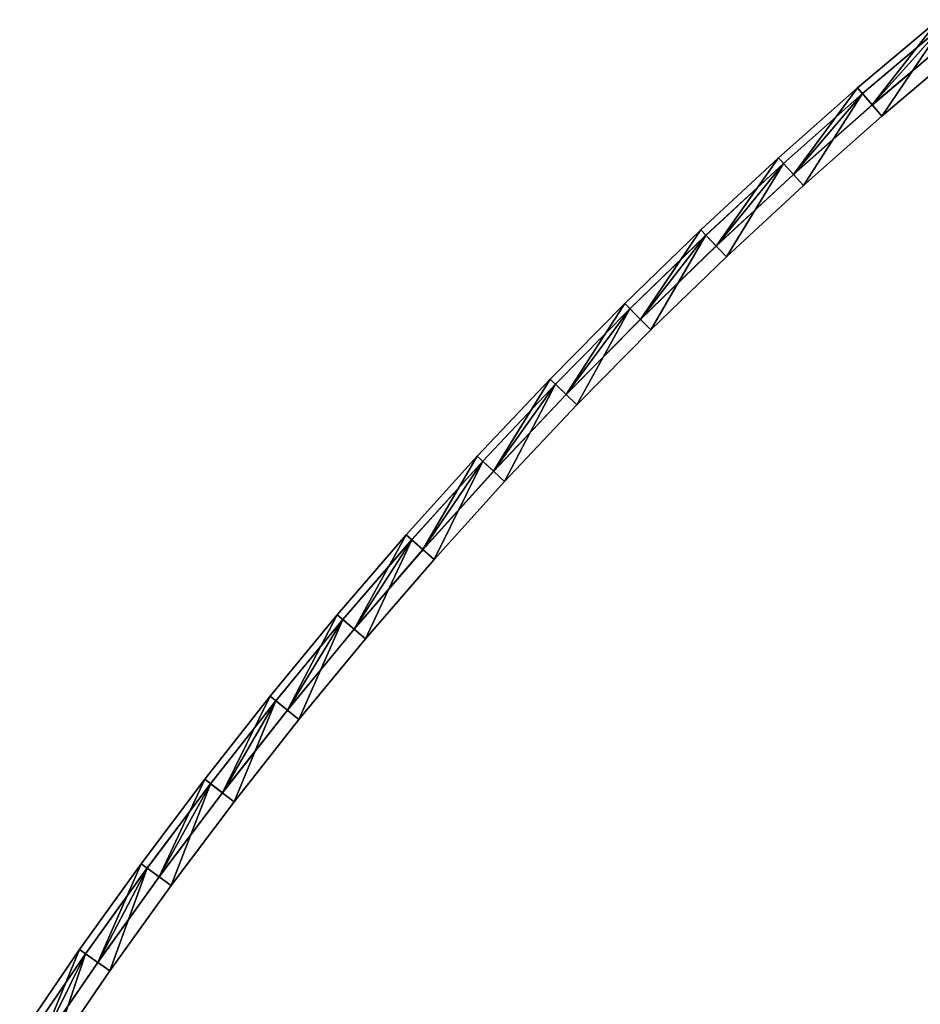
# Model space of a CAD drawing. Header units: millimetres. Extents: x -20 to 1804, y -298 to 307.
# Tile 43 of 189: x 292 to 353, y 168 to 234. Entities that reach past the tile are written whole.
import ezdxf

# ---------------------------------------------------------------- set-up
doc = ezdxf.new("R2010")
doc.units = ezdxf.units.MM
doc.header["$LTSCALE"] = 33.374815
for name, color, linetype in [('50', 7, 'CONTINUOUS'), ('51', 7, 'CONTINUOUS'), ('52', 7, 'CONTINUOUS'), ('54', 7, 'CONTINUOUS'), ('55', 7, 'CONTINUOUS'), ('62', 7, 'CONTINUOUS'), ('63', 7, 'CONTINUOUS'), ('64', 7, 'CONTINUOUS'), ('65', 7, 'CONTINUOUS'), ('66', 7, 'CONTINUOUS'), ('67', 7, 'CONTINUOUS')]:
    doc.layers.add(name, color=color, linetype=linetype)

msp = doc.modelspace()

# ---------------------------------------------------------------- linework, layer by layer
at = {"layer": '50', "color": 70, "linetype": 'Continuous', "true_color": 0x7ee600}
for points in [[(354.116, 233.833, 30.5), (349.651, 228.098, 30.5), (348.67, 229.233, 30.5), (354.116, 233.833, 30.5)], [(355.071, 232.677, 30.5), (349.651, 228.098, 30.5), (354.116, 233.833, 30.5), (355.071, 232.677, 30.5)], [(348.67, 229.233, 30.5), (344.347, 223.408, 30.5), (343.341, 224.521, 30.5), (348.67, 229.233, 30.5)], [(349.651, 228.098, 30.5), (344.347, 223.408, 30.5), (348.67, 229.233, 30.5), (349.651, 228.098, 30.5)], [(343.341, 224.521, 30.5), (339.14, 218.589, 30.5), (338.109, 219.679, 30.5), (343.341, 224.521, 30.5)], [(344.347, 223.408, 30.5), (339.14, 218.589, 30.5), (343.341, 224.521, 30.5), (344.347, 223.408, 30.5)], [(338.109, 219.679, 30.5), (334.033, 213.646, 30.5), (332.978, 214.712, 30.5), (338.109, 219.679, 30.5)], [(339.14, 218.589, 30.5), (334.033, 213.646, 30.5), (338.109, 219.679, 30.5), (339.14, 218.589, 30.5)], [(332.978, 214.712, 30.5), (329.032, 208.585, 30.5), (327.954, 209.627, 30.5), (332.978, 214.712, 30.5)], [(334.033, 213.646, 30.5), (329.032, 208.585, 30.5), (332.978, 214.712, 30.5), (334.033, 213.646, 30.5)], [(327.954, 209.627, 30.5), (324.147, 203.414, 30.5), (323.045, 204.432, 30.5), (327.954, 209.627, 30.5)], [(329.032, 208.585, 30.5), (324.147, 203.414, 30.5), (327.954, 209.627, 30.5), (329.032, 208.585, 30.5)], [(323.045, 204.432, 30.5), (319.384, 198.142, 30.5), (318.259, 199.135, 30.5), (323.045, 204.432, 30.5)], [(324.147, 203.414, 30.5), (319.384, 198.142, 30.5), (323.045, 204.432, 30.5), (324.147, 203.414, 30.5)], [(318.259, 199.135, 30.5), (314.75, 192.775, 30.5), (313.603, 193.743, 30.5), (318.259, 199.135, 30.5)], [(319.384, 198.142, 30.5), (314.75, 192.775, 30.5), (318.259, 199.135, 30.5), (319.384, 198.142, 30.5)], [(313.603, 193.743, 30.5), (310.248, 187.317, 30.5), (309.08, 188.258, 30.5), (313.603, 193.743, 30.5)], [(314.75, 192.775, 30.5), (310.248, 187.317, 30.5), (313.603, 193.743, 30.5), (314.75, 192.775, 30.5)], [(309.08, 188.258, 30.5), (305.869, 181.757, 30.5), (304.68, 182.672, 30.5), (309.08, 188.258, 30.5)], [(310.248, 187.317, 30.5), (305.869, 181.757, 30.5), (309.08, 188.258, 30.5), (310.248, 187.317, 30.5)], [(304.68, 182.672, 30.5), (301.612, 176.095, 30.5), (300.403, 176.983, 30.5), (304.68, 182.672, 30.5)], [(305.869, 181.757, 30.5), (301.612, 176.095, 30.5), (304.68, 182.672, 30.5), (305.869, 181.757, 30.5)], [(300.403, 176.983, 30.5), (297.477, 170.331, 30.5), (296.248, 171.192, 30.5), (300.403, 176.983, 30.5)], [(301.612, 176.095, 30.5), (297.477, 170.331, 30.5), (300.403, 176.983, 30.5), (301.612, 176.095, 30.5)], [(296.248, 171.192, 30.5), (293.464, 164.465, 30.5), (292.216, 165.298, 30.5), (296.248, 171.192, 30.5)], [(297.477, 170.331, 30.5), (293.464, 164.465, 30.5), (296.248, 171.192, 30.5), (297.477, 170.331, 30.5)]]:
    msp.add_3dface(points, dxfattribs=at)
at = {"layer": '51', "color": 70, "linetype": 'Continuous', "true_color": 0x7ee600}
for points in [[(354.116, 233.833, 32.5), (348.67, 229.233, 32.5), (349.651, 228.098, 32.5), (354.116, 233.833, 32.5)], [(355.071, 232.677, 32.5), (354.116, 233.833, 32.5), (349.651, 228.098, 32.5), (355.071, 232.677, 32.5)], [(348.67, 229.233, 32.5), (343.341, 224.521, 32.5), (344.347, 223.408, 32.5), (348.67, 229.233, 32.5)], [(349.651, 228.098, 32.5), (348.67, 229.233, 32.5), (344.347, 223.408, 32.5), (349.651, 228.098, 32.5)], [(343.341, 224.521, 32.5), (338.109, 219.679, 32.5), (339.14, 218.589, 32.5), (343.341, 224.521, 32.5)], [(344.347, 223.408, 32.5), (343.341, 224.521, 32.5), (339.14, 218.589, 32.5), (344.347, 223.408, 32.5)], [(338.109, 219.679, 32.5), (332.978, 214.712, 32.5), (334.033, 213.646, 32.5), (338.109, 219.679, 32.5)], [(339.14, 218.589, 32.5), (338.109, 219.679, 32.5), (334.033, 213.646, 32.5), (339.14, 218.589, 32.5)], [(332.978, 214.712, 32.5), (327.954, 209.627, 32.5), (329.032, 208.585, 32.5), (332.978, 214.712, 32.5)], [(334.033, 213.646, 32.5), (332.978, 214.712, 32.5), (329.032, 208.585, 32.5), (334.033, 213.646, 32.5)], [(327.954, 209.627, 32.5), (323.045, 204.432, 32.5), (324.147, 203.414, 32.5), (327.954, 209.627, 32.5)], [(329.032, 208.585, 32.5), (327.954, 209.627, 32.5), (324.147, 203.414, 32.5), (329.032, 208.585, 32.5)], [(323.045, 204.432, 32.5), (318.259, 199.135, 32.5), (319.384, 198.142, 32.5), (323.045, 204.432, 32.5)], [(324.147, 203.414, 32.5), (323.045, 204.432, 32.5), (319.384, 198.142, 32.5), (324.147, 203.414, 32.5)], [(318.259, 199.135, 32.5), (313.603, 193.743, 32.5), (314.75, 192.775, 32.5), (318.259, 199.135, 32.5)], [(319.384, 198.142, 32.5), (318.259, 199.135, 32.5), (314.75, 192.775, 32.5), (319.384, 198.142, 32.5)], [(313.603, 193.743, 32.5), (309.08, 188.258, 32.5), (310.248, 187.317, 32.5), (313.603, 193.743, 32.5)], [(314.75, 192.775, 32.5), (313.603, 193.743, 32.5), (310.248, 187.317, 32.5), (314.75, 192.775, 32.5)], [(309.08, 188.258, 32.5), (304.68, 182.672, 32.5), (305.869, 181.757, 32.5), (309.08, 188.258, 32.5)], [(310.248, 187.317, 32.5), (309.08, 188.258, 32.5), (305.869, 181.757, 32.5), (310.248, 187.317, 32.5)], [(304.68, 182.672, 32.5), (300.403, 176.983, 32.5), (301.612, 176.095, 32.5), (304.68, 182.672, 32.5)], [(305.869, 181.757, 32.5), (304.68, 182.672, 32.5), (301.612, 176.095, 32.5), (305.869, 181.757, 32.5)], [(300.403, 176.983, 32.5), (296.248, 171.192, 32.5), (297.477, 170.331, 32.5), (300.403, 176.983, 32.5)], [(301.612, 176.095, 32.5), (300.403, 176.983, 32.5), (297.477, 170.331, 32.5), (301.612, 176.095, 32.5)], [(296.248, 171.192, 32.5), (292.216, 165.298, 32.5), (293.464, 164.465, 32.5), (296.248, 171.192, 32.5)], [(297.477, 170.331, 32.5), (296.248, 171.192, 32.5), (293.464, 164.465, 32.5), (297.477, 170.331, 32.5)]]:
    msp.add_3dface(points, dxfattribs=at)
at = {"layer": '52', "color": 70, "linetype": 'Continuous', "true_color": 0x7ee600}
for points in [[(354.434, 233.448, 39), (349.651, 228.098, 39), (348.997, 228.855, 39), (354.434, 233.448, 39)], [(355.071, 232.677, 39), (349.651, 228.098, 39), (354.434, 233.448, 39), (355.071, 232.677, 39)], [(348.997, 228.855, 39), (344.347, 223.408, 39), (343.676, 224.15, 39), (348.997, 228.855, 39)], [(349.651, 228.098, 39), (344.347, 223.408, 39), (348.997, 228.855, 39), (349.651, 228.098, 39)], [(343.676, 224.15, 39), (339.14, 218.589, 39), (338.453, 219.316, 39), (343.676, 224.15, 39)], [(344.347, 223.408, 39), (339.14, 218.589, 39), (343.676, 224.15, 39), (344.347, 223.408, 39)], [(338.453, 219.316, 39), (334.033, 213.646, 39), (333.329, 214.357, 39), (338.453, 219.316, 39)], [(339.14, 218.589, 39), (334.033, 213.646, 39), (338.453, 219.316, 39), (339.14, 218.589, 39)], [(333.329, 214.357, 39), (329.032, 208.585, 39), (328.313, 209.28, 39), (333.329, 214.357, 39)], [(334.033, 213.646, 39), (329.032, 208.585, 39), (333.329, 214.357, 39), (334.033, 213.646, 39)], [(328.313, 209.28, 39), (324.147, 203.414, 39), (323.412, 204.093, 39), (328.313, 209.28, 39)], [(329.032, 208.585, 39), (324.147, 203.414, 39), (328.313, 209.28, 39), (329.032, 208.585, 39)], [(323.412, 204.093, 39), (319.384, 198.142, 39), (318.634, 198.804, 39), (323.412, 204.093, 39)], [(324.147, 203.414, 39), (319.384, 198.142, 39), (323.412, 204.093, 39), (324.147, 203.414, 39)], [(318.634, 198.804, 39), (314.75, 192.775, 39), (313.985, 193.42, 39), (318.634, 198.804, 39)], [(319.384, 198.142, 39), (314.75, 192.775, 39), (318.634, 198.804, 39), (319.384, 198.142, 39)], [(313.985, 193.42, 39), (310.248, 187.317, 39), (309.469, 187.944, 39), (313.985, 193.42, 39)], [(314.75, 192.775, 39), (310.248, 187.317, 39), (313.985, 193.42, 39), (314.75, 192.775, 39)], [(309.469, 187.944, 39), (305.869, 181.757, 39), (305.076, 182.367, 39), (309.469, 187.944, 39)], [(310.248, 187.317, 39), (305.869, 181.757, 39), (309.469, 187.944, 39), (310.248, 187.317, 39)], [(305.076, 182.367, 39), (301.612, 176.095, 39), (300.806, 176.687, 39), (305.076, 182.367, 39)], [(305.869, 181.757, 39), (301.612, 176.095, 39), (305.076, 182.367, 39), (305.869, 181.757, 39)], [(300.806, 176.687, 39), (297.477, 170.331, 39), (296.658, 170.905, 39), (300.806, 176.687, 39)], [(301.612, 176.095, 39), (297.477, 170.331, 39), (300.806, 176.687, 39), (301.612, 176.095, 39)], [(296.658, 170.905, 39), (293.464, 164.465, 39), (292.632, 165.021, 39), (296.658, 170.905, 39)], [(297.477, 170.331, 39), (293.464, 164.465, 39), (296.658, 170.905, 39), (297.477, 170.331, 39)]]:
    msp.add_3dface(points, dxfattribs=at)
at = {"layer": '54', "color": 70, "linetype": 'Continuous', "true_color": 0x7ee600}
for points in [[(354.434, 233.448, 59), (348.997, 228.855, 59), (350.305, 227.342, 59), (354.434, 233.448, 59)], [(355.708, 231.906, 59), (354.434, 233.448, 59), (350.305, 227.342, 59), (355.708, 231.906, 59)], [(348.997, 228.855, 59), (343.676, 224.15, 59), (345.018, 222.667, 59), (348.997, 228.855, 59)], [(350.305, 227.342, 59), (348.997, 228.855, 59), (345.018, 222.667, 59), (350.305, 227.342, 59)], [(343.676, 224.15, 59), (338.453, 219.316, 59), (339.827, 217.863, 59), (343.676, 224.15, 59)], [(345.018, 222.667, 59), (343.676, 224.15, 59), (339.827, 217.863, 59), (345.018, 222.667, 59)], [(338.453, 219.316, 59), (333.329, 214.357, 59), (334.736, 212.935, 59), (338.453, 219.316, 59)], [(339.827, 217.863, 59), (338.453, 219.316, 59), (334.736, 212.935, 59), (339.827, 217.863, 59)], [(333.329, 214.357, 59), (328.313, 209.28, 59), (329.752, 207.89, 59), (333.329, 214.357, 59)], [(334.736, 212.935, 59), (333.329, 214.357, 59), (329.752, 207.89, 59), (334.736, 212.935, 59)], [(328.313, 209.28, 59), (323.412, 204.093, 59), (324.881, 202.736, 59), (328.313, 209.28, 59)], [(329.752, 207.89, 59), (328.313, 209.28, 59), (324.881, 202.736, 59), (329.752, 207.89, 59)], [(323.412, 204.093, 59), (318.634, 198.804, 59), (320.133, 197.48, 59), (323.412, 204.093, 59)], [(324.881, 202.736, 59), (323.412, 204.093, 59), (320.133, 197.48, 59), (324.881, 202.736, 59)], [(318.634, 198.804, 59), (313.985, 193.42, 59), (315.514, 192.13, 59), (318.634, 198.804, 59)], [(320.133, 197.48, 59), (318.634, 198.804, 59), (315.514, 192.13, 59), (320.133, 197.48, 59)], [(313.985, 193.42, 59), (309.469, 187.944, 59), (311.026, 186.689, 59), (313.985, 193.42, 59)], [(315.514, 192.13, 59), (313.985, 193.42, 59), (311.026, 186.689, 59), (315.514, 192.13, 59)], [(309.469, 187.944, 59), (305.076, 182.367, 59), (306.661, 181.147, 59), (309.469, 187.944, 59)], [(311.026, 186.689, 59), (309.469, 187.944, 59), (306.661, 181.147, 59), (311.026, 186.689, 59)], [(305.076, 182.367, 59), (300.806, 176.687, 59), (302.417, 175.503, 59), (305.076, 182.367, 59)], [(306.661, 181.147, 59), (305.076, 182.367, 59), (302.417, 175.503, 59), (306.661, 181.147, 59)], [(300.806, 176.687, 59), (296.658, 170.905, 59), (298.295, 169.757, 59), (300.806, 176.687, 59)], [(302.417, 175.503, 59), (300.806, 176.687, 59), (298.295, 169.757, 59), (302.417, 175.503, 59)], [(296.658, 170.905, 59), (292.632, 165.021, 59), (294.295, 163.91, 59), (296.658, 170.905, 59)], [(298.295, 169.757, 59), (296.658, 170.905, 59), (294.295, 163.91, 59), (298.295, 169.757, 59)]]:
    msp.add_3dface(points, dxfattribs=at)
at = {"layer": '55', "color": 70, "linetype": 'Continuous', "true_color": 0x7ee600}
for points in [[(354.434, 233.448, 4), (350.305, 227.342, 4), (348.997, 228.855, 4), (354.434, 233.448, 4)], [(355.708, 231.906, 4), (350.305, 227.342, 4), (354.434, 233.448, 4), (355.708, 231.906, 4)], [(348.997, 228.855, 4), (345.018, 222.667, 4), (343.676, 224.15, 4), (348.997, 228.855, 4)], [(350.305, 227.342, 4), (345.018, 222.667, 4), (348.997, 228.855, 4), (350.305, 227.342, 4)], [(343.676, 224.15, 4), (339.827, 217.863, 4), (338.453, 219.316, 4), (343.676, 224.15, 4)], [(345.018, 222.667, 4), (339.827, 217.863, 4), (343.676, 224.15, 4), (345.018, 222.667, 4)], [(338.453, 219.316, 4), (334.736, 212.935, 4), (333.329, 214.357, 4), (338.453, 219.316, 4)], [(339.827, 217.863, 4), (334.736, 212.935, 4), (338.453, 219.316, 4), (339.827, 217.863, 4)], [(333.329, 214.357, 4), (329.752, 207.89, 4), (328.313, 209.28, 4), (333.329, 214.357, 4)], [(334.736, 212.935, 4), (329.752, 207.89, 4), (333.329, 214.357, 4), (334.736, 212.935, 4)], [(328.313, 209.28, 4), (324.881, 202.736, 4), (323.412, 204.093, 4), (328.313, 209.28, 4)], [(329.752, 207.89, 4), (324.881, 202.736, 4), (328.313, 209.28, 4), (329.752, 207.89, 4)], [(323.412, 204.093, 4), (320.133, 197.48, 4), (318.634, 198.804, 4), (323.412, 204.093, 4)], [(324.881, 202.736, 4), (320.133, 197.48, 4), (323.412, 204.093, 4), (324.881, 202.736, 4)], [(318.634, 198.804, 4), (315.514, 192.13, 4), (313.985, 193.42, 4), (318.634, 198.804, 4)], [(320.133, 197.48, 4), (315.514, 192.13, 4), (318.634, 198.804, 4), (320.133, 197.48, 4)], [(313.985, 193.42, 4), (311.026, 186.689, 4), (309.469, 187.944, 4), (313.985, 193.42, 4)], [(315.514, 192.13, 4), (311.026, 186.689, 4), (313.985, 193.42, 4), (315.514, 192.13, 4)], [(309.469, 187.944, 4), (306.661, 181.147, 4), (305.076, 182.367, 4), (309.469, 187.944, 4)], [(311.026, 186.689, 4), (306.661, 181.147, 4), (309.469, 187.944, 4), (311.026, 186.689, 4)], [(305.076, 182.367, 4), (302.417, 175.503, 4), (300.806, 176.687, 4), (305.076, 182.367, 4)], [(306.661, 181.147, 4), (302.417, 175.503, 4), (305.076, 182.367, 4), (306.661, 181.147, 4)], [(300.806, 176.687, 4), (298.295, 169.757, 4), (296.658, 170.905, 4), (300.806, 176.687, 4)], [(302.417, 175.503, 4), (298.295, 169.757, 4), (300.806, 176.687, 4), (302.417, 175.503, 4)], [(296.658, 170.905, 4), (294.295, 163.91, 4), (292.632, 165.021, 4), (296.658, 170.905, 4)], [(298.295, 169.757, 4), (294.295, 163.91, 4), (296.658, 170.905, 4), (298.295, 169.757, 4)]]:
    msp.add_3dface(points, dxfattribs=at)
at = {"layer": '62', "color": 70, "linetype": 'Continuous', "true_color": 0x7ee600}
for points in [[(354.434, 233.448, 4), (348.997, 228.855, 4), (354.447, 233.46, 24), (354.434, 233.448, 4)], [(354.447, 233.46, 24), (348.997, 228.855, 4), (349.005, 228.862, 24), (354.447, 233.46, 24)], [(349.005, 228.862, 24), (343.676, 224.15, 4), (343.668, 224.143, 24), (349.005, 228.862, 24)], [(348.997, 228.855, 4), (343.676, 224.15, 4), (349.005, 228.862, 24), (348.997, 228.855, 4)], [(343.668, 224.143, 24), (338.453, 219.316, 4), (338.439, 219.305, 24), (343.668, 224.143, 24)], [(343.676, 224.15, 4), (338.453, 219.316, 4), (343.668, 224.143, 24), (343.676, 224.15, 4)], [(338.439, 219.305, 24), (333.329, 214.357, 4), (333.319, 214.351, 24), (338.439, 219.305, 24)], [(338.453, 219.316, 4), (333.329, 214.357, 4), (338.439, 219.305, 24), (338.453, 219.316, 4)], [(333.319, 214.351, 24), (328.313, 209.28, 4), (328.312, 209.284, 24), (333.319, 214.351, 24)], [(333.329, 214.357, 4), (328.313, 209.28, 4), (333.319, 214.351, 24), (333.329, 214.357, 4)], [(328.313, 209.28, 4), (323.412, 204.093, 4), (328.312, 209.284, 24), (328.313, 209.28, 4)], [(328.312, 209.284, 24), (323.412, 204.093, 4), (323.419, 204.105, 24), (328.312, 209.284, 24)], [(323.412, 204.093, 4), (318.634, 198.804, 4), (323.419, 204.105, 24), (323.412, 204.093, 4)], [(323.419, 204.105, 24), (318.634, 198.804, 4), (318.644, 198.818, 24), (323.419, 204.105, 24)], [(318.634, 198.804, 4), (313.985, 193.42, 4), (318.644, 198.818, 24), (318.634, 198.804, 4)], [(318.644, 198.818, 24), (313.985, 193.42, 4), (313.989, 193.425, 24), (318.644, 198.818, 24)], [(313.989, 193.425, 24), (309.469, 187.944, 4), (309.456, 187.929, 24), (313.989, 193.425, 24)], [(313.985, 193.42, 4), (309.469, 187.944, 4), (313.989, 193.425, 24), (313.985, 193.42, 4)], [(309.456, 187.929, 24), (305.076, 182.367, 4), (305.048, 182.332, 24), (309.456, 187.929, 24)], [(309.469, 187.944, 4), (305.076, 182.367, 4), (309.456, 187.929, 24), (309.469, 187.944, 4)], [(305.048, 182.332, 24), (300.806, 176.687, 4), (300.766, 176.638, 24), (305.048, 182.332, 24)], [(305.076, 182.367, 4), (300.806, 176.687, 4), (305.048, 182.332, 24), (305.076, 182.367, 4)], [(300.766, 176.638, 24), (296.658, 170.905, 4), (296.614, 170.85, 24), (300.766, 176.638, 24)], [(300.806, 176.687, 4), (296.658, 170.905, 4), (300.766, 176.638, 24), (300.806, 176.687, 4)], [(296.614, 170.85, 24), (292.632, 165.021, 4), (292.592, 164.97, 24), (296.614, 170.85, 24)], [(296.658, 170.905, 4), (292.632, 165.021, 4), (296.614, 170.85, 24), (296.658, 170.905, 4)]]:
    msp.add_3dface(points, dxfattribs=at)
at = {"layer": '63', "color": 60, "linetype": 'Continuous', "true_color": 0xabff00}
for points in [[(349.651, 228.098, 30.5), (355.071, 232.677, 30.5), (349.659, 228.106, 24), (349.651, 228.098, 30.5)], [(349.659, 228.106, 24), (355.071, 232.677, 30.5), (355.083, 232.689, 24), (349.659, 228.106, 24)], [(344.339, 223.401, 24), (349.651, 228.098, 30.5), (349.659, 228.106, 24), (344.339, 223.401, 24)], [(344.347, 223.408, 30.5), (349.651, 228.098, 30.5), (344.339, 223.401, 24), (344.347, 223.408, 30.5)], [(339.14, 218.589, 30.5), (344.347, 223.408, 30.5), (339.126, 218.579, 24), (339.14, 218.589, 30.5)], [(339.126, 218.579, 24), (344.347, 223.408, 30.5), (344.339, 223.401, 24), (339.126, 218.579, 24)], [(334.033, 213.646, 30.5), (339.14, 218.589, 30.5), (334.022, 213.64, 24), (334.033, 213.646, 30.5)], [(334.022, 213.64, 24), (339.14, 218.589, 30.5), (339.126, 218.579, 24), (334.022, 213.64, 24)], [(329.032, 208.585, 30.5), (334.033, 213.646, 30.5), (329.031, 208.589, 24), (329.032, 208.585, 30.5)], [(329.031, 208.589, 24), (334.033, 213.646, 30.5), (334.022, 213.64, 24), (329.031, 208.589, 24)], [(324.147, 203.414, 30.5), (329.032, 208.585, 30.5), (324.154, 203.426, 24), (324.147, 203.414, 30.5)], [(324.154, 203.426, 24), (329.032, 208.585, 30.5), (329.031, 208.589, 24), (324.154, 203.426, 24)], [(319.384, 198.142, 30.5), (324.147, 203.414, 30.5), (319.394, 198.156, 24), (319.384, 198.142, 30.5)], [(319.394, 198.156, 24), (324.147, 203.414, 30.5), (324.154, 203.426, 24), (319.394, 198.156, 24)], [(314.75, 192.775, 30.5), (319.384, 198.142, 30.5), (314.754, 192.78, 24), (314.75, 192.775, 30.5)], [(314.754, 192.78, 24), (319.384, 198.142, 30.5), (319.394, 198.156, 24), (314.754, 192.78, 24)], [(310.235, 187.301, 24), (314.75, 192.775, 30.5), (314.754, 192.78, 24), (310.235, 187.301, 24)], [(310.248, 187.317, 30.5), (314.75, 192.775, 30.5), (310.235, 187.301, 24), (310.248, 187.317, 30.5)], [(305.869, 181.757, 30.5), (310.248, 187.317, 30.5), (305.841, 181.722, 24), (305.869, 181.757, 30.5)], [(305.841, 181.722, 24), (310.248, 187.317, 30.5), (310.235, 187.301, 24), (305.841, 181.722, 24)], [(301.612, 176.095, 30.5), (305.869, 181.757, 30.5), (301.572, 176.046, 24), (301.612, 176.095, 30.5)], [(301.572, 176.046, 24), (305.869, 181.757, 30.5), (305.841, 181.722, 24), (301.572, 176.046, 24)], [(297.477, 170.331, 30.5), (301.612, 176.095, 30.5), (297.433, 170.276, 24), (297.477, 170.331, 30.5)], [(297.433, 170.276, 24), (301.612, 176.095, 30.5), (301.572, 176.046, 24), (297.433, 170.276, 24)], [(293.464, 164.465, 30.5), (297.477, 170.331, 30.5), (293.423, 164.414, 24), (293.464, 164.465, 30.5)], [(293.423, 164.414, 24), (297.477, 170.331, 30.5), (297.433, 170.276, 24), (293.423, 164.414, 24)]]:
    msp.add_3dface(points, dxfattribs=at)
at = {"layer": '64', "color": 150, "linetype": 'Continuous', "true_color": 0x0099ff}
for points in [[(354.116, 233.833, 30.5), (348.67, 229.233, 30.5), (354.116, 233.833, 32.5), (354.116, 233.833, 30.5)], [(348.67, 229.233, 30.5), (348.67, 229.233, 32.5), (354.116, 233.833, 32.5), (348.67, 229.233, 30.5)], [(348.67, 229.233, 30.5), (343.341, 224.521, 30.5), (348.67, 229.233, 32.5), (348.67, 229.233, 30.5)], [(343.341, 224.521, 30.5), (343.341, 224.521, 32.5), (348.67, 229.233, 32.5), (343.341, 224.521, 30.5)], [(343.341, 224.521, 30.5), (338.109, 219.679, 30.5), (343.341, 224.521, 32.5), (343.341, 224.521, 30.5)], [(338.109, 219.679, 30.5), (338.109, 219.679, 32.5), (343.341, 224.521, 32.5), (338.109, 219.679, 30.5)], [(338.109, 219.679, 30.5), (332.978, 214.712, 30.5), (338.109, 219.679, 32.5), (338.109, 219.679, 30.5)], [(332.978, 214.712, 30.5), (332.978, 214.712, 32.5), (338.109, 219.679, 32.5), (332.978, 214.712, 30.5)], [(332.978, 214.712, 30.5), (327.954, 209.627, 30.5), (332.978, 214.712, 32.5), (332.978, 214.712, 30.5)], [(327.954, 209.627, 30.5), (327.954, 209.627, 32.5), (332.978, 214.712, 32.5), (327.954, 209.627, 30.5)], [(327.954, 209.627, 30.5), (323.045, 204.432, 30.5), (327.954, 209.627, 32.5), (327.954, 209.627, 30.5)], [(323.045, 204.432, 30.5), (323.045, 204.432, 32.5), (327.954, 209.627, 32.5), (323.045, 204.432, 30.5)], [(323.045, 204.432, 30.5), (318.259, 199.135, 30.5), (323.045, 204.432, 32.5), (323.045, 204.432, 30.5)], [(318.259, 199.135, 30.5), (318.259, 199.135, 32.5), (323.045, 204.432, 32.5), (318.259, 199.135, 30.5)], [(318.259, 199.135, 30.5), (313.603, 193.743, 30.5), (318.259, 199.135, 32.5), (318.259, 199.135, 30.5)], [(313.603, 193.743, 30.5), (313.603, 193.743, 32.5), (318.259, 199.135, 32.5), (313.603, 193.743, 30.5)], [(313.603, 193.743, 30.5), (309.08, 188.258, 30.5), (313.603, 193.743, 32.5), (313.603, 193.743, 30.5)], [(309.08, 188.258, 30.5), (309.08, 188.258, 32.5), (313.603, 193.743, 32.5), (309.08, 188.258, 30.5)], [(309.08, 188.258, 30.5), (304.68, 182.672, 30.5), (309.08, 188.258, 32.5), (309.08, 188.258, 30.5)], [(304.68, 182.672, 30.5), (304.68, 182.672, 32.5), (309.08, 188.258, 32.5), (304.68, 182.672, 30.5)], [(304.68, 182.672, 30.5), (300.403, 176.983, 30.5), (304.68, 182.672, 32.5), (304.68, 182.672, 30.5)], [(300.403, 176.983, 30.5), (300.403, 176.983, 32.5), (304.68, 182.672, 32.5), (300.403, 176.983, 30.5)], [(300.403, 176.983, 30.5), (296.248, 171.192, 30.5), (300.403, 176.983, 32.5), (300.403, 176.983, 30.5)], [(296.248, 171.192, 30.5), (296.248, 171.192, 32.5), (300.403, 176.983, 32.5), (296.248, 171.192, 30.5)], [(296.248, 171.192, 30.5), (292.216, 165.298, 30.5), (296.248, 171.192, 32.5), (296.248, 171.192, 30.5)], [(292.216, 165.298, 30.5), (292.216, 165.298, 32.5), (296.248, 171.192, 32.5), (292.216, 165.298, 30.5)]]:
    msp.add_3dface(points, dxfattribs=at)
at = {"layer": '65', "color": 60, "linetype": 'Continuous', "true_color": 0xabff00}
for points in [[(355.071, 232.677, 32.5), (349.651, 228.098, 32.5), (355.071, 232.677, 39), (355.071, 232.677, 32.5)], [(349.651, 228.098, 32.5), (349.651, 228.098, 39), (355.071, 232.677, 39), (349.651, 228.098, 32.5)], [(349.651, 228.098, 32.5), (344.347, 223.408, 32.5), (349.651, 228.098, 39), (349.651, 228.098, 32.5)], [(344.347, 223.408, 32.5), (344.347, 223.408, 39), (349.651, 228.098, 39), (344.347, 223.408, 32.5)], [(344.347, 223.408, 32.5), (339.14, 218.589, 32.5), (344.347, 223.408, 39), (344.347, 223.408, 32.5)], [(339.14, 218.589, 32.5), (339.14, 218.589, 39), (344.347, 223.408, 39), (339.14, 218.589, 32.5)], [(339.14, 218.589, 32.5), (334.033, 213.646, 32.5), (339.14, 218.589, 39), (339.14, 218.589, 32.5)], [(334.033, 213.646, 32.5), (334.033, 213.646, 39), (339.14, 218.589, 39), (334.033, 213.646, 32.5)], [(334.033, 213.646, 32.5), (329.032, 208.585, 32.5), (334.033, 213.646, 39), (334.033, 213.646, 32.5)], [(329.032, 208.585, 32.5), (329.032, 208.585, 39), (334.033, 213.646, 39), (329.032, 208.585, 32.5)], [(329.032, 208.585, 32.5), (324.147, 203.414, 32.5), (329.032, 208.585, 39), (329.032, 208.585, 32.5)], [(324.147, 203.414, 32.5), (324.147, 203.414, 39), (329.032, 208.585, 39), (324.147, 203.414, 32.5)], [(324.147, 203.414, 32.5), (319.384, 198.142, 32.5), (324.147, 203.414, 39), (324.147, 203.414, 32.5)], [(319.384, 198.142, 32.5), (319.384, 198.142, 39), (324.147, 203.414, 39), (319.384, 198.142, 32.5)], [(319.384, 198.142, 32.5), (314.75, 192.775, 32.5), (319.384, 198.142, 39), (319.384, 198.142, 32.5)], [(314.75, 192.775, 32.5), (314.75, 192.775, 39), (319.384, 198.142, 39), (314.75, 192.775, 32.5)], [(314.75, 192.775, 32.5), (310.248, 187.317, 32.5), (314.75, 192.775, 39), (314.75, 192.775, 32.5)], [(310.248, 187.317, 32.5), (310.248, 187.317, 39), (314.75, 192.775, 39), (310.248, 187.317, 32.5)], [(310.248, 187.317, 32.5), (305.869, 181.757, 32.5), (310.248, 187.317, 39), (310.248, 187.317, 32.5)], [(305.869, 181.757, 32.5), (305.869, 181.757, 39), (310.248, 187.317, 39), (305.869, 181.757, 32.5)], [(305.869, 181.757, 32.5), (301.612, 176.095, 32.5), (305.869, 181.757, 39), (305.869, 181.757, 32.5)], [(301.612, 176.095, 32.5), (301.612, 176.095, 39), (305.869, 181.757, 39), (301.612, 176.095, 32.5)], [(301.612, 176.095, 32.5), (297.477, 170.331, 32.5), (301.612, 176.095, 39), (301.612, 176.095, 32.5)], [(297.477, 170.331, 32.5), (297.477, 170.331, 39), (301.612, 176.095, 39), (297.477, 170.331, 32.5)], [(297.477, 170.331, 32.5), (293.464, 164.465, 32.5), (297.477, 170.331, 39), (297.477, 170.331, 32.5)], [(293.464, 164.465, 32.5), (293.464, 164.465, 39), (297.477, 170.331, 39), (293.464, 164.465, 32.5)]]:
    msp.add_3dface(points, dxfattribs=at)
at = {"layer": '66', "color": 70, "linetype": 'Continuous', "true_color": 0x7ee600}
for points in [[(354.434, 233.448, 39), (348.997, 228.855, 39), (354.434, 233.448, 59), (354.434, 233.448, 39)], [(348.997, 228.855, 39), (348.997, 228.855, 59), (354.434, 233.448, 59), (348.997, 228.855, 39)], [(348.997, 228.855, 39), (343.676, 224.15, 39), (348.997, 228.855, 59), (348.997, 228.855, 39)], [(343.676, 224.15, 39), (343.676, 224.15, 59), (348.997, 228.855, 59), (343.676, 224.15, 39)], [(343.676, 224.15, 39), (338.453, 219.316, 39), (343.676, 224.15, 59), (343.676, 224.15, 39)], [(338.453, 219.316, 39), (338.453, 219.316, 59), (343.676, 224.15, 59), (338.453, 219.316, 39)], [(338.453, 219.316, 39), (333.329, 214.357, 39), (338.453, 219.316, 59), (338.453, 219.316, 39)], [(333.329, 214.357, 39), (333.329, 214.357, 59), (338.453, 219.316, 59), (333.329, 214.357, 39)], [(333.329, 214.357, 39), (328.313, 209.28, 39), (333.329, 214.357, 59), (333.329, 214.357, 39)], [(328.313, 209.28, 39), (328.313, 209.28, 59), (333.329, 214.357, 59), (328.313, 209.28, 39)], [(328.313, 209.28, 39), (323.412, 204.093, 39), (328.313, 209.28, 59), (328.313, 209.28, 39)], [(323.412, 204.093, 39), (323.412, 204.093, 59), (328.313, 209.28, 59), (323.412, 204.093, 39)], [(323.412, 204.093, 39), (318.634, 198.804, 39), (323.412, 204.093, 59), (323.412, 204.093, 39)], [(318.634, 198.804, 39), (318.634, 198.804, 59), (323.412, 204.093, 59), (318.634, 198.804, 39)], [(318.634, 198.804, 39), (313.985, 193.42, 39), (318.634, 198.804, 59), (318.634, 198.804, 39)], [(313.985, 193.42, 39), (313.985, 193.42, 59), (318.634, 198.804, 59), (313.985, 193.42, 39)], [(313.985, 193.42, 39), (309.469, 187.944, 39), (313.985, 193.42, 59), (313.985, 193.42, 39)], [(309.469, 187.944, 39), (309.469, 187.944, 59), (313.985, 193.42, 59), (309.469, 187.944, 39)], [(309.469, 187.944, 39), (305.076, 182.367, 39), (309.469, 187.944, 59), (309.469, 187.944, 39)], [(305.076, 182.367, 39), (305.076, 182.367, 59), (309.469, 187.944, 59), (305.076, 182.367, 39)], [(305.076, 182.367, 39), (300.806, 176.687, 39), (305.076, 182.367, 59), (305.076, 182.367, 39)], [(300.806, 176.687, 39), (300.806, 176.687, 59), (305.076, 182.367, 59), (300.806, 176.687, 39)], [(300.806, 176.687, 39), (296.658, 170.905, 39), (300.806, 176.687, 59), (300.806, 176.687, 39)], [(296.658, 170.905, 39), (296.658, 170.905, 59), (300.806, 176.687, 59), (296.658, 170.905, 39)], [(296.658, 170.905, 39), (292.632, 165.021, 39), (296.658, 170.905, 59), (296.658, 170.905, 39)], [(292.632, 165.021, 39), (292.632, 165.021, 59), (296.658, 170.905, 59), (292.632, 165.021, 39)]]:
    msp.add_3dface(points, dxfattribs=at)
at = {"layer": '67', "color": 70, "linetype": 'Continuous', "true_color": 0x7ee600}
for points in [[(355.708, 231.906, 59), (350.305, 227.342, 59), (355.708, 231.906, 4), (355.708, 231.906, 59)], [(350.305, 227.342, 59), (350.305, 227.342, 4), (355.708, 231.906, 4), (350.305, 227.342, 59)], [(350.305, 227.342, 59), (345.018, 222.667, 59), (350.305, 227.342, 4), (350.305, 227.342, 59)], [(345.018, 222.667, 59), (345.018, 222.667, 4), (350.305, 227.342, 4), (345.018, 222.667, 59)], [(345.018, 222.667, 59), (339.827, 217.863, 59), (345.018, 222.667, 4), (345.018, 222.667, 59)], [(339.827, 217.863, 59), (339.827, 217.863, 4), (345.018, 222.667, 4), (339.827, 217.863, 59)], [(339.827, 217.863, 59), (334.736, 212.935, 59), (339.827, 217.863, 4), (339.827, 217.863, 59)], [(334.736, 212.935, 59), (334.736, 212.935, 4), (339.827, 217.863, 4), (334.736, 212.935, 59)], [(334.736, 212.935, 59), (329.752, 207.89, 59), (334.736, 212.935, 4), (334.736, 212.935, 59)], [(329.752, 207.89, 59), (329.752, 207.89, 4), (334.736, 212.935, 4), (329.752, 207.89, 59)], [(329.752, 207.89, 59), (324.881, 202.736, 59), (329.752, 207.89, 4), (329.752, 207.89, 59)], [(324.881, 202.736, 59), (324.881, 202.736, 4), (329.752, 207.89, 4), (324.881, 202.736, 59)], [(324.881, 202.736, 59), (320.133, 197.48, 59), (324.881, 202.736, 4), (324.881, 202.736, 59)], [(320.133, 197.48, 59), (320.133, 197.48, 4), (324.881, 202.736, 4), (320.133, 197.48, 59)], [(320.133, 197.48, 59), (315.514, 192.13, 59), (320.133, 197.48, 4), (320.133, 197.48, 59)], [(315.514, 192.13, 59), (315.514, 192.13, 4), (320.133, 197.48, 4), (315.514, 192.13, 59)], [(315.514, 192.13, 59), (311.026, 186.689, 59), (315.514, 192.13, 4), (315.514, 192.13, 59)], [(311.026, 186.689, 59), (311.026, 186.689, 4), (315.514, 192.13, 4), (311.026, 186.689, 59)], [(311.026, 186.689, 59), (306.661, 181.147, 59), (311.026, 186.689, 4), (311.026, 186.689, 59)], [(306.661, 181.147, 59), (306.661, 181.147, 4), (311.026, 186.689, 4), (306.661, 181.147, 59)], [(306.661, 181.147, 59), (302.417, 175.503, 59), (306.661, 181.147, 4), (306.661, 181.147, 59)], [(302.417, 175.503, 59), (302.417, 175.503, 4), (306.661, 181.147, 4), (302.417, 175.503, 59)], [(302.417, 175.503, 59), (298.295, 169.757, 59), (302.417, 175.503, 4), (302.417, 175.503, 59)], [(298.295, 169.757, 59), (298.295, 169.757, 4), (302.417, 175.503, 4), (298.295, 169.757, 59)], [(298.295, 169.757, 59), (294.295, 163.91, 59), (298.295, 169.757, 4), (298.295, 169.757, 59)], [(294.295, 163.91, 59), (294.295, 163.91, 4), (298.295, 169.757, 4), (294.295, 163.91, 59)]]:
    msp.add_3dface(points, dxfattribs=at)

doc.saveas('drawing.dxf')
